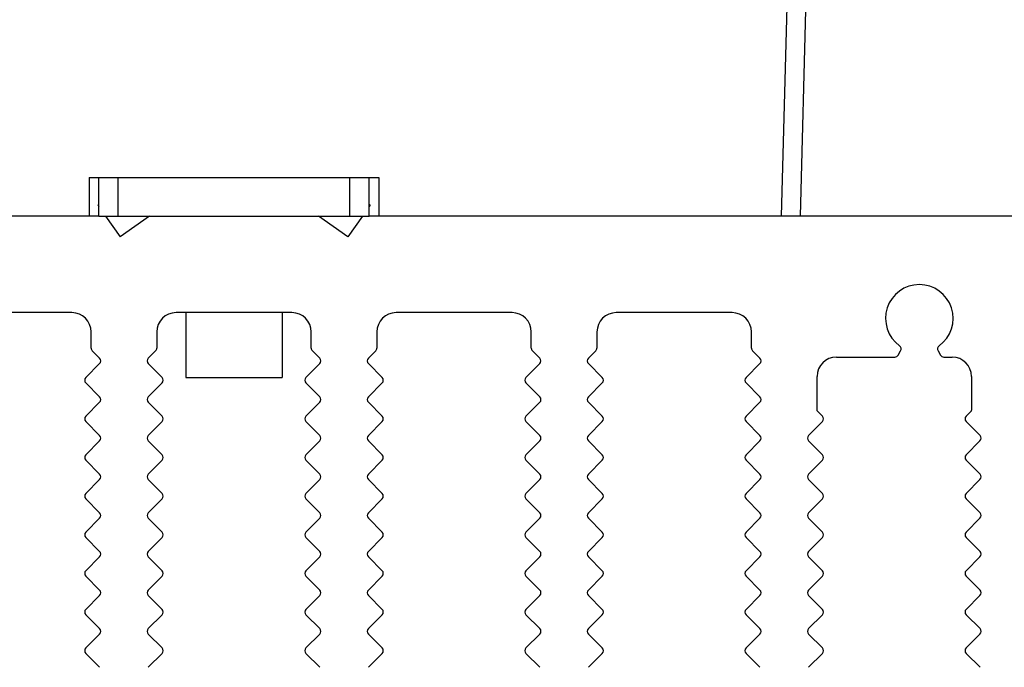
# Model space of a CAD drawing. Header units: millimetres. Extents: x 0 to 594, y 0 to 420.
# Tile 22 of 120: x 114 to 165, y 317 to 351. Entities that reach past the tile are written whole.
import ezdxf

# ---------------------------------------------------------------- set-up
doc = ezdxf.new("R2010")
doc.units = ezdxf.units.MM
doc.header["$LTSCALE"] = 32.67
doc.layers.get('0').update_dxf_attribs({"linetype": 'CONTINUOUS'})
doc.layers.add('3_ALL_AXES', color=7, linetype='CONTINUOUS')

msp = doc.modelspace()

# ---------------------------------------------------------------- linework, layer by layer
at = {"color": 7, "linetype": 'CONTINUOUS'}
for p, q in [((154.57507, 340.45778), (155.22573, 365.30517)), ((117.72841, 342.45778), (117.72841, 340.45778)), ((117.72841, 342.45778), (118.22841, 342.45778)), ((118.22841, 340.45778), (118.22841, 342.45778)), ((119.22841, 340.45778), (119.22841, 342.45778)), ((131.22841, 340.45778), (131.22841, 342.45778)), ((132.22841, 340.45778), (132.22841, 342.45778)), ((132.22841, 342.45778), (132.72841, 342.45778)), ((132.72841, 342.45778), (132.72841, 340.45778)), ((118.18053, 341.02384), (118.22841, 340.95546)), ((132.27629, 341.02384), (132.22841, 340.95546)), ((118.22841, 340.45778), (132.22841, 340.45778)), ((118.57689, 340.45778), (119.32769, 339.38554)), ((120.85901, 340.45778), (119.32769, 339.38554)), ((131.12914, 339.38554), (129.59781, 340.45778)), ((131.87993, 340.45778), (131.12914, 339.38554)), ((155.42841, 330.38499), (155.42841, 332.16807)), ((163.42841, 332.16807), (163.42841, 330.42641)), ((163.39912, 330.3557), (163.15277, 330.10935))]:
    msp.add_line(p, q, dxfattribs=at)
at = {"color": 9, "linetype": 'CONTINUOUS'}
msp.add_line((153.85959, 351.30999), (153.57542, 340.45778), dxfattribs=at)
at = {"color": 3, "linetype": 'CONTINUOUS'}
for p, q in [((118.22841, 342.45778), (132.22841, 342.45778)), ((118.18053, 341.02384), (118.22841, 341.05737)), ((132.27629, 341.02384), (132.22841, 341.05737))]:
    msp.add_line(p, q, dxfattribs=at)
at = {"color": 7, "linetype": 'CONTINUOUS'}
for centre, radius, start, end in [((160.72842, 335.16808), 1.75, 305.886894, 234.113244), ((156.42841, 332.16807), 1, 90, 180), ((162.42841, 332.16807), 1, 0, 90), ((163.32841, 330.42641), 0.1, 315, 360)]:
    msp.add_arc(centre, radius, start, end, dxfattribs=at)
at = {"layer": '3_ALL_AXES', "color": 7, "linetype": 'CONTINUOUS'}
for p, q in [((118.22841, 340.46807), (73.72841, 340.46807)), ((176.72841, 340.46807), (132.22841, 340.46807)), ((116.82841, 335.46601), (110.82841, 335.46601)), ((128.22841, 335.46601), (122.22841, 335.46601)), ((122.72841, 335.46507), (122.72841, 332.10778)), ((127.72841, 335.46507), (127.72841, 332.10778)), ((139.62841, 335.46601), (133.62841, 335.46601)), ((151.02841, 335.46601), (145.02841, 335.46601)), ((117.82841, 333.6317), (117.82841, 334.46601)), ((121.22841, 334.46601), (121.22841, 333.6317)), ((129.22841, 333.6317), (129.22841, 334.46601)), ((132.62841, 334.46601), (132.62841, 333.6317)), ((140.62841, 333.6317), (140.62841, 334.46601)), ((144.02841, 334.46601), (144.02841, 333.6317)), ((152.02841, 333.6317), (152.02841, 334.46601)), ((117.88699, 333.49027), (118.2689, 333.10836)), ((121.16983, 333.49027), (120.78792, 333.10836)), ((129.28699, 333.49027), (129.6689, 333.10836)), ((132.56983, 333.49027), (132.18792, 333.10836)), ((140.68699, 333.49027), (141.0689, 333.10836)), ((143.96983, 333.49027), (143.58792, 333.10836)), ((152.08699, 333.49027), (152.4689, 333.10836)), ((156.42841, 333.16807), (159.45825, 333.16807)), ((159.63146, 333.26807), (159.75857, 333.48823)), ((161.69828, 333.48823), (161.82539, 333.26807)), ((161.99859, 333.16807), (162.42841, 333.16807)), ((118.2689, 332.82548), (117.55277, 332.10935)), ((120.78792, 332.82548), (121.50405, 332.10935)), ((129.6689, 332.82548), (128.95277, 332.10935)), ((132.18792, 332.82548), (132.90405, 332.10935)), ((141.0689, 332.82548), (140.35277, 332.10935)), ((143.58792, 332.82548), (144.30405, 332.10935)), ((152.4689, 332.82548), (151.75277, 332.10935)), ((122.72846, 332.10778), (127.72837, 332.10778)), ((117.55277, 331.82647), (118.26947, 331.10977)), ((121.50405, 331.82647), (120.78735, 331.10977)), ((128.95277, 331.82647), (129.66947, 331.10977)), ((132.90405, 331.82647), (132.18735, 331.10977)), ((140.35277, 331.82647), (141.06947, 331.10977)), ((144.30405, 331.82647), (143.58735, 331.10977)), ((151.75277, 331.82647), (152.46947, 331.10977)), ((118.2689, 330.82548), (117.55277, 330.10935)), ((120.78792, 330.82548), (121.50405, 330.10935)), ((129.6689, 330.82548), (128.95277, 330.10935)), ((132.18792, 330.82548), (132.90405, 330.10935)), ((141.0689, 330.82548), (140.35277, 330.10935)), ((143.58792, 330.82548), (144.30405, 330.10935)), ((152.4689, 330.82548), (151.75277, 330.10935)), ((155.42841, 330.38499), (155.70405, 330.10935)), ((117.55277, 329.82647), (118.26947, 329.10977)), ((121.50405, 329.82647), (120.78735, 329.10977)), ((128.95277, 329.82647), (129.66947, 329.10977)), ((132.90405, 329.82647), (132.18735, 329.10977)), ((140.35277, 329.82647), (141.06947, 329.10977)), ((144.30405, 329.82647), (143.58735, 329.10977)), ((151.75277, 329.82647), (152.46947, 329.10977)), ((155.70405, 329.82647), (154.98735, 329.10977)), ((163.15277, 329.82647), (163.86947, 329.10977)), ((118.2689, 328.82548), (117.55277, 328.10935)), ((120.78792, 328.82548), (121.50405, 328.10935)), ((129.6689, 328.82548), (128.95277, 328.10935)), ((132.18792, 328.82548), (132.90405, 328.10935)), ((141.0689, 328.82548), (140.35277, 328.10935)), ((143.58792, 328.82548), (144.30405, 328.10935)), ((152.4689, 328.82548), (151.75277, 328.10935)), ((154.98792, 328.82548), (155.70405, 328.10935)), ((163.8689, 328.82548), (163.15277, 328.10935)), ((117.55277, 327.82647), (118.26947, 327.10977)), ((121.50405, 327.82647), (120.78735, 327.10977)), ((128.95277, 327.82647), (129.66947, 327.10977)), ((132.90405, 327.82647), (132.18735, 327.10977)), ((140.35277, 327.82647), (141.06947, 327.10977)), ((144.30405, 327.82647), (143.58735, 327.10977)), ((151.75277, 327.82647), (152.46947, 327.10977)), ((155.70405, 327.82647), (154.98735, 327.10977)), ((163.15277, 327.82647), (163.86947, 327.10977)), ((118.2689, 326.82548), (117.55277, 326.10935)), ((120.78792, 326.82548), (121.50405, 326.10935)), ((129.6689, 326.82548), (128.95277, 326.10935)), ((132.18792, 326.82548), (132.90405, 326.10935)), ((141.0689, 326.82548), (140.35277, 326.10935)), ((143.58792, 326.82548), (144.30405, 326.10935)), ((152.4689, 326.82548), (151.75277, 326.10935)), ((154.98792, 326.82548), (155.70405, 326.10935)), ((163.8689, 326.82548), (163.15277, 326.10935)), ((117.55277, 325.82647), (118.26947, 325.10977)), ((121.50405, 325.82647), (120.78735, 325.10977)), ((128.95277, 325.82647), (129.66947, 325.10977)), ((132.90405, 325.82647), (132.18735, 325.10977)), ((140.35277, 325.82647), (141.06947, 325.10977)), ((144.30405, 325.82647), (143.58735, 325.10977)), ((151.75277, 325.82647), (152.46947, 325.10977)), ((155.70405, 325.82647), (154.98735, 325.10977)), ((163.15277, 325.82647), (163.86947, 325.10977)), ((118.2689, 324.82548), (117.55277, 324.10935)), ((120.78792, 324.82548), (121.50405, 324.10935)), ((129.6689, 324.82548), (128.95277, 324.10935)), ((132.18792, 324.82548), (132.90405, 324.10935)), ((141.0689, 324.82548), (140.35277, 324.10935)), ((143.58792, 324.82548), (144.30405, 324.10935)), ((152.4689, 324.82548), (151.75277, 324.10935)), ((154.98792, 324.82548), (155.70405, 324.10935)), ((163.8689, 324.82548), (163.15277, 324.10935)), ((117.55277, 323.82647), (118.26947, 323.10977)), ((121.50405, 323.82647), (120.78735, 323.10977)), ((128.95277, 323.82647), (129.66947, 323.10977)), ((132.90405, 323.82647), (132.18735, 323.10977)), ((140.35277, 323.82647), (141.06947, 323.10977)), ((144.30405, 323.82647), (143.58735, 323.10977)), ((151.75277, 323.82647), (152.46947, 323.10977)), ((155.70405, 323.82647), (154.98735, 323.10977)), ((163.15277, 323.82647), (163.86947, 323.10977)), ((118.2689, 322.82548), (117.55277, 322.10935)), ((120.78792, 322.82548), (121.50405, 322.10935)), ((129.6689, 322.82548), (128.95277, 322.10935)), ((132.18792, 322.82548), (132.90405, 322.10935)), ((141.0689, 322.82548), (140.35277, 322.10935)), ((143.58792, 322.82548), (144.30405, 322.10935)), ((152.4689, 322.82548), (151.75277, 322.10935)), ((154.98792, 322.82548), (155.70405, 322.10935)), ((163.8689, 322.82548), (163.15277, 322.10935)), ((117.55277, 321.82647), (118.26947, 321.10977)), ((121.50405, 321.82647), (120.78735, 321.10977)), ((128.95277, 321.82647), (129.66947, 321.10977)), ((132.90405, 321.82647), (132.18735, 321.10977)), ((140.35277, 321.82647), (141.06947, 321.10977)), ((144.30405, 321.82647), (143.58735, 321.10977)), ((151.75277, 321.82647), (152.46947, 321.10977)), ((155.70405, 321.82647), (154.98735, 321.10977)), ((163.15277, 321.82647), (163.86947, 321.10977)), ((118.2689, 320.82548), (117.55277, 320.10935)), ((120.78792, 320.82548), (121.50405, 320.10935)), ((129.6689, 320.82548), (128.95277, 320.10935)), ((132.18792, 320.82548), (132.90405, 320.10935)), ((141.0689, 320.82548), (140.35277, 320.10935)), ((143.58792, 320.82548), (144.30405, 320.10935)), ((152.4689, 320.82548), (151.75277, 320.10935)), ((154.98792, 320.82548), (155.70405, 320.10935)), ((163.8689, 320.82548), (163.15277, 320.10935)), ((117.55277, 319.82647), (118.26947, 319.10977)), ((121.50405, 319.82647), (120.78735, 319.10977)), ((128.95277, 319.82647), (129.66947, 319.10977)), ((132.90405, 319.82647), (132.18735, 319.10977)), ((140.35277, 319.82647), (141.06947, 319.10977)), ((144.30405, 319.82647), (143.58735, 319.10977)), ((151.75277, 319.82647), (152.46947, 319.10977)), ((155.70405, 319.82647), (154.98735, 319.10977)), ((163.15277, 319.82647), (163.86947, 319.10977)), ((118.2689, 318.82548), (117.55277, 318.10935)), ((120.78792, 318.82548), (121.50405, 318.10935)), ((129.6689, 318.82548), (128.95277, 318.10935)), ((132.18792, 318.82548), (132.90405, 318.10935)), ((141.0689, 318.82548), (140.35277, 318.10935)), ((143.58792, 318.82548), (144.30405, 318.10935)), ((152.4689, 318.82548), (151.75277, 318.10935)), ((154.98792, 318.82548), (155.70405, 318.10935)), ((163.8689, 318.82548), (163.15277, 318.10935)), ((117.55277, 317.82647), (118.26947, 317.10977)), ((121.50405, 317.82647), (120.78735, 317.10977)), ((128.95277, 317.82647), (129.66947, 317.10977)), ((132.90405, 317.82647), (132.18735, 317.10977)), ((140.35277, 317.82647), (141.06947, 317.10977)), ((144.30405, 317.82647), (143.58735, 317.10977)), ((151.75277, 317.82647), (152.46947, 317.10977)), ((155.70405, 317.82647), (154.98735, 317.10977)), ((163.15277, 317.82647), (163.86947, 317.10977))]:
    msp.add_line(p, q, dxfattribs=at)
for centre, radius, start, end in [((116.82841, 334.46601), 1, 0, 90), ((122.22841, 334.46601), 1, 90, 180), ((128.22841, 334.46601), 1, 0, 90), ((133.62841, 334.46601), 1, 90, 180), ((139.62841, 334.46601), 1, 0, 90), ((145.02841, 334.46601), 1, 90, 180), ((151.02841, 334.46601), 1, 0, 90), ((118.02841, 333.6317), 0.2, 180, 225.000127), ((121.02841, 333.6317), 0.2, 314.999937, 360), ((129.42841, 333.6317), 0.2, 180, 225.000127), ((132.42841, 333.6317), 0.2, 314.999937, 360), ((140.82841, 333.6317), 0.2, 180, 225.000127), ((143.82841, 333.6317), 0.2, 314.999937, 360), ((152.22841, 333.6317), 0.2, 180, 225.000127), ((159.58536, 333.58823), 0.2, 329.99989, 54.113221), ((161.87148, 333.58823), 0.2, 125.885487, 210.000074), ((118.12746, 332.96692), 0.20003, 315, 45), ((120.92936, 332.96692), 0.20003, 135, 225), ((129.52746, 332.96692), 0.20003, 315, 45), ((132.32936, 332.96692), 0.20003, 135, 225), ((140.92746, 332.96692), 0.20003, 315, 45), ((143.72936, 332.96692), 0.20003, 135, 225), ((152.32746, 332.96692), 0.20003, 315, 45), ((159.45825, 333.36807), 0.2, 270, 329.99989), ((161.99859, 333.36807), 0.2, 210.000074, 270), ((117.69421, 331.96791), 0.20003, 135, 225), ((121.36261, 331.96791), 0.20003, 315, 45), ((129.09421, 331.96791), 0.20003, 135, 225), ((132.76261, 331.96791), 0.20003, 315, 45), ((140.49421, 331.96791), 0.20003, 135, 225), ((144.16261, 331.96791), 0.20003, 315, 45), ((151.89421, 331.96791), 0.20003, 135, 225), ((118.12746, 330.96814), 0.20057, 315, 44.924506), ((120.92936, 330.96814), 0.20057, 135.075494, 225), ((129.52746, 330.96814), 0.20057, 315, 44.924506), ((132.32936, 330.96814), 0.20057, 135.075494, 225), ((140.92746, 330.96814), 0.20057, 315, 44.924506), ((143.72936, 330.96814), 0.20057, 135.075494, 225), ((152.32746, 330.96814), 0.20057, 315, 44.924506), ((117.69421, 329.96791), 0.20003, 135, 225), ((121.36261, 329.96791), 0.20003, 315, 45), ((129.09421, 329.96791), 0.20003, 135, 225), ((132.76261, 329.96791), 0.20003, 315, 45), ((140.49421, 329.96791), 0.20003, 135, 225), ((144.16261, 329.96791), 0.20003, 315, 45), ((151.89421, 329.96791), 0.20003, 135, 225), ((155.56261, 329.96791), 0.20003, 315, 45), ((163.29421, 329.96791), 0.20003, 135, 225), ((118.12746, 328.96814), 0.20057, 315, 44.924506), ((120.92936, 328.96814), 0.20057, 135.075494, 225), ((129.52746, 328.96814), 0.20057, 315, 44.924506), ((132.32936, 328.96814), 0.20057, 135.075494, 225), ((140.92746, 328.96814), 0.20057, 315, 44.924506), ((143.72936, 328.96814), 0.20057, 135.075494, 225), ((152.32746, 328.96814), 0.20057, 315, 44.924506), ((155.12936, 328.96814), 0.20057, 135.075494, 225), ((163.72746, 328.96814), 0.20057, 315, 44.924506), ((117.69421, 327.96791), 0.20003, 135, 225), ((121.36261, 327.96791), 0.20003, 315, 45), ((129.09421, 327.96791), 0.20003, 135, 225), ((132.76261, 327.96791), 0.20003, 315, 45), ((140.49421, 327.96791), 0.20003, 135, 225), ((144.16261, 327.96791), 0.20003, 315, 45), ((151.89421, 327.96791), 0.20003, 135, 225), ((155.56261, 327.96791), 0.20003, 315, 45), ((163.29421, 327.96791), 0.20003, 135, 225), ((118.12746, 326.96814), 0.20057, 315, 44.924506), ((120.92936, 326.96814), 0.20057, 135.075494, 225), ((129.52746, 326.96814), 0.20057, 315, 44.924506), ((132.32936, 326.96814), 0.20057, 135.075494, 225), ((140.92746, 326.96814), 0.20057, 315, 44.924506), ((143.72936, 326.96814), 0.20057, 135.075494, 225), ((152.32746, 326.96814), 0.20057, 315, 44.924506), ((155.12936, 326.96814), 0.20057, 135.075494, 225), ((163.72746, 326.96814), 0.20057, 315, 44.924506), ((117.69421, 325.96791), 0.20003, 135, 225), ((121.36261, 325.96791), 0.20003, 315, 45), ((129.09421, 325.96791), 0.20003, 135, 225), ((132.76261, 325.96791), 0.20003, 315, 45), ((140.49421, 325.96791), 0.20003, 135, 225), ((144.16261, 325.96791), 0.20003, 315, 45), ((151.89421, 325.96791), 0.20003, 135, 225), ((155.56261, 325.96791), 0.20003, 315, 45), ((163.29421, 325.96791), 0.20003, 135, 225), ((118.12746, 324.96814), 0.20057, 315, 44.924506), ((120.92936, 324.96814), 0.20057, 135.075494, 225), ((129.52746, 324.96814), 0.20057, 315, 44.924506), ((132.32936, 324.96814), 0.20057, 135.075494, 225), ((140.92746, 324.96814), 0.20057, 315, 44.924506), ((143.72936, 324.96814), 0.20057, 135.075494, 225), ((152.32746, 324.96814), 0.20057, 315, 44.924506), ((155.12936, 324.96814), 0.20057, 135.075494, 225), ((163.72746, 324.96814), 0.20057, 315, 44.924506), ((117.69421, 323.96791), 0.20003, 135, 225), ((121.36261, 323.96791), 0.20003, 315, 45), ((129.09421, 323.96791), 0.20003, 135, 225), ((132.76261, 323.96791), 0.20003, 315, 45), ((140.49421, 323.96791), 0.20003, 135, 225), ((144.16261, 323.96791), 0.20003, 315, 45), ((151.89421, 323.96791), 0.20003, 135, 225), ((155.56261, 323.96791), 0.20003, 315, 45), ((163.29421, 323.96791), 0.20003, 135, 225), ((118.12746, 322.96814), 0.20057, 315, 44.924506), ((120.92936, 322.96814), 0.20057, 135.075494, 225), ((129.52746, 322.96814), 0.20057, 315, 44.924506), ((132.32936, 322.96814), 0.20057, 135.075494, 225), ((140.92746, 322.96814), 0.20057, 315, 44.924506), ((143.72936, 322.96814), 0.20057, 135.075494, 225), ((152.32746, 322.96814), 0.20057, 315, 44.924506), ((155.12936, 322.96814), 0.20057, 135.075494, 225), ((163.72746, 322.96814), 0.20057, 315, 44.924506), ((117.69421, 321.96791), 0.20003, 135, 225), ((121.36261, 321.96791), 0.20003, 315, 45), ((129.09421, 321.96791), 0.20003, 135, 225), ((132.76261, 321.96791), 0.20003, 315, 45), ((140.49421, 321.96791), 0.20003, 135, 225), ((144.16261, 321.96791), 0.20003, 315, 45), ((151.89421, 321.96791), 0.20003, 135, 225), ((155.56261, 321.96791), 0.20003, 315, 45), ((163.29421, 321.96791), 0.20003, 135, 225), ((118.12746, 320.96814), 0.20057, 315, 44.924506), ((120.92936, 320.96814), 0.20057, 135.075494, 225), ((129.52746, 320.96814), 0.20057, 315, 44.924506), ((132.32936, 320.96814), 0.20057, 135.075494, 225), ((140.92746, 320.96814), 0.20057, 315, 44.924506), ((143.72936, 320.96814), 0.20057, 135.075494, 225), ((152.32746, 320.96814), 0.20057, 315, 44.924506), ((155.12936, 320.96814), 0.20057, 135.075494, 225), ((163.72746, 320.96814), 0.20057, 315, 44.924506), ((117.69421, 319.96791), 0.20003, 135, 225), ((121.36261, 319.96791), 0.20003, 315, 45), ((129.09421, 319.96791), 0.20003, 135, 225), ((132.76261, 319.96791), 0.20003, 315, 45), ((140.49421, 319.96791), 0.20003, 135, 225), ((144.16261, 319.96791), 0.20003, 315, 45), ((151.89421, 319.96791), 0.20003, 135, 225), ((155.56261, 319.96791), 0.20003, 315, 45), ((163.29421, 319.96791), 0.20003, 135, 225), ((118.12746, 318.96814), 0.20057, 315, 44.924506), ((120.92936, 318.96814), 0.20057, 135.075494, 225), ((129.52746, 318.96814), 0.20057, 315, 44.924506), ((132.32936, 318.96814), 0.20057, 135.075494, 225), ((140.92746, 318.96814), 0.20057, 315, 44.924506), ((143.72936, 318.96814), 0.20057, 135.075494, 225), ((152.32746, 318.96814), 0.20057, 315, 44.924506), ((155.12936, 318.96814), 0.20057, 135.075494, 225), ((163.72746, 318.96814), 0.20057, 315, 44.924506), ((117.69421, 317.96791), 0.20003, 135, 225), ((121.36261, 317.96791), 0.20003, 315, 45), ((129.09421, 317.96791), 0.20003, 135, 225), ((132.76261, 317.96791), 0.20003, 315, 45), ((140.49421, 317.96791), 0.20003, 135, 225), ((144.16261, 317.96791), 0.20003, 315, 45), ((151.89421, 317.96791), 0.20003, 135, 225), ((155.56261, 317.96791), 0.20003, 315, 45), ((163.29421, 317.96791), 0.20003, 135, 225)]:
    msp.add_arc(centre, radius, start, end, dxfattribs=at)

doc.saveas('drawing.dxf')
